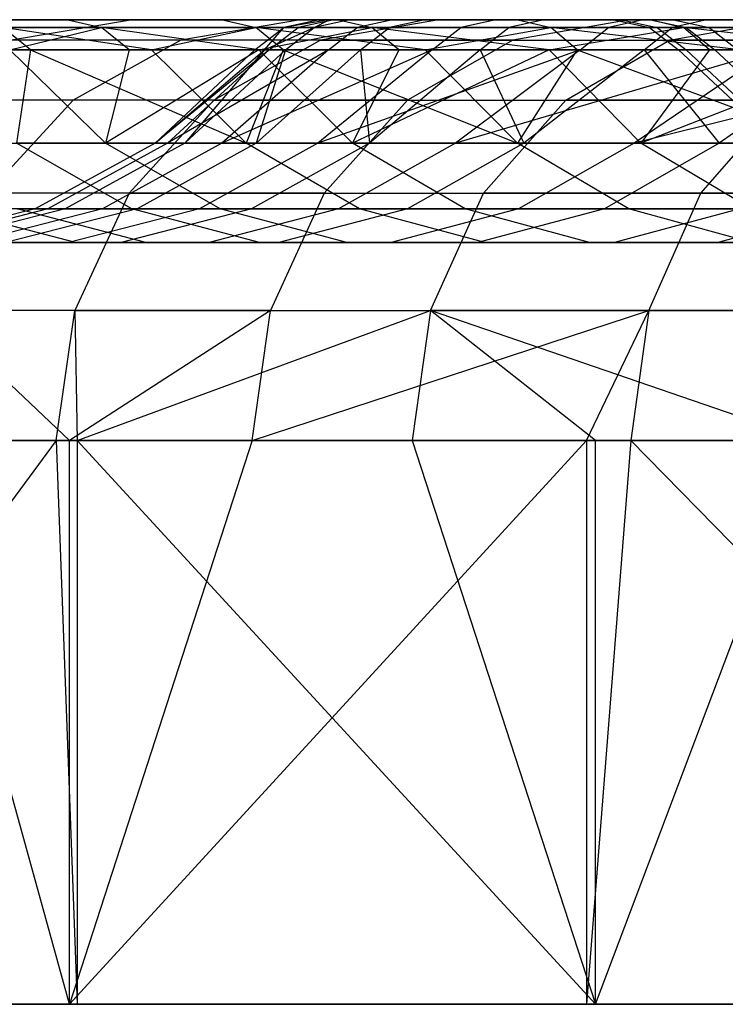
# Model space of a CAD drawing. Extents: x -172 to 172, y -29 to 28.
# Tile 76 of 256: x -157 to -149, y 8 to 19. Entities that reach past the tile are written whole.
import ezdxf

# ---------------------------------------------------------------- set-up
doc = ezdxf.new("R2010")
doc.units = 0
doc.header["$LTSCALE"] = 25.4
doc.layers.get('0').update_dxf_attribs({"linetype": 'CONTINUOUS'})

msp = doc.modelspace()

# ---------------------------------------------------------------- linework, layer by layer
at = {"color": 0}
for p, q in [((-159.436, 19.3, -1286.746), (-156.72, 19.3, -1295.697)), ((-159.436, 19.3, -1286.746), (-156.72, 19.3, -1295.697)), ((-155.95, 19.3, -1304.371), (-159.106, 19.3, -1295.61)), ((-155.95, 19.3, -1304.371), (-159.106, 19.3, -1295.61)), ((-156.318, 19.205, -1295.562), (-159.027, 19.205, -1286.634)), ((-156.318, 19.205, -1295.562), (-159.027, 19.205, -1286.634)), ((-154.882, 19.3, -1185.601), (-157.895, 19.3, -1194.455)), ((-154.882, 19.3, -1185.601), (-157.895, 19.3, -1194.455)), ((-155.724, 18.94, -1190.254), (-157.49, 19.205, -1194.581)), ((-157.49, 19.205, -1194.581), (-154.484, 19.205, -1185.749)), ((-157.161, 18.94, -1194.682), (-157.49, 19.205, -1194.581)), ((-155.724, 18.94, -1190.254), (-157.49, 19.205, -1194.581)), ((-157.49, 19.205, -1194.581), (-154.484, 19.205, -1185.749)), ((-157.161, 18.94, -1194.682), (-157.49, 19.205, -1194.581)), ((-157.406, 18.94, -1291.017), (-156.318, 19.205, -1295.562)), ((-157.406, 18.94, -1291.017), (-156.318, 19.205, -1295.562)), ((-155.95, 19.3, -1304.371), (-157.389, 19.055, -1304.935)), ((-155.95, 19.3, -1304.371), (-157.389, 19.055, -1304.935)), ((-157.384, 19.3, -1185.922), (-153.955, 19.3, -1177.265)), ((-157.384, 19.3, -1185.922), (-153.955, 19.3, -1177.265)), ((-156.72, 19.3, -1295.697), (-153.502, 19.3, -1304.479)), ((-156.72, 19.3, -1295.697), (-156.318, 19.205, -1295.562)), ((-156.72, 19.3, -1295.697), (-156.318, 19.205, -1295.562)), ((-156.72, 19.3, -1295.697), (-153.502, 19.3, -1304.479)), ((-155.991, 18.94, -1295.453), (-156.318, 19.205, -1295.562)), ((-154.452, 18.94, -1299.846), (-156.318, 19.205, -1295.562)), ((-154.452, 18.94, -1299.846), (-156.318, 19.205, -1295.562)), ((-153.108, 19.205, -1304.322), (-156.318, 19.205, -1295.562)), ((-155.991, 18.94, -1295.453), (-156.318, 19.205, -1295.562)), ((-153.108, 19.205, -1304.322), (-156.318, 19.205, -1295.562)), ((-152.312, 19.3, -1312.944), (-155.95, 19.3, -1304.371)), ((-152.312, 19.3, -1312.944), (-155.95, 19.3, -1304.371)), ((-155.724, 18.94, -1190.254), (-154.484, 19.205, -1185.749)), ((-155.724, 18.94, -1190.254), (-154.484, 19.205, -1185.749)), ((-153.955, 19.3, -1177.265), (-155.375, 19.055, -1176.656)), ((-153.955, 19.3, -1177.265), (-155.375, 19.055, -1176.656)), ((-151.372, 19.3, -1176.931), (-154.882, 19.3, -1185.601)), ((-154.882, 19.3, -1185.601), (-154.484, 19.205, -1185.749)), ((-151.372, 19.3, -1176.931), (-154.882, 19.3, -1185.601)), ((-154.882, 19.3, -1185.601), (-154.484, 19.205, -1185.749)), ((-154.497, 18.94, -1244.88), (-154.153, 19.205, -1244.876)), ((-154.497, 18.94, -1244.88), (-154.153, 19.205, -1244.876)), ((-154.162, 18.94, -1185.869), (-154.484, 19.205, -1185.749)), ((-152.476, 18.94, -1181.529), (-154.484, 19.205, -1185.749)), ((-154.162, 18.94, -1185.869), (-154.484, 19.205, -1185.749)), ((-152.476, 18.94, -1181.529), (-154.484, 19.205, -1185.749)), ((-154.484, 19.205, -1185.749), (-150.983, 19.205, -1177.101)), ((-154.484, 19.205, -1185.749), (-150.983, 19.205, -1177.101)), ((-154.452, 18.94, -1299.846), (-153.108, 19.205, -1304.322)), ((-154.452, 18.94, -1299.846), (-153.108, 19.205, -1304.322)), ((-154.383, 18.94, -1249.415), (-154.153, 19.205, -1244.876)), ((-154.383, 18.94, -1249.415), (-153.792, 19.205, -1253.92)), ((-154.383, 18.94, -1249.415), (-153.792, 19.205, -1253.92)), ((-154.383, 18.94, -1249.415), (-154.153, 19.205, -1244.876)), ((-154.326, 18.94, -1235.81), (-153.983, 19.205, -1235.827)), ((-154.326, 18.94, -1235.81), (-153.983, 19.205, -1235.827)), ((-153.615, 19.3, -1249.384), (-154.153, 19.205, -1244.876)), ((-153.729, 19.3, -1244.872), (-154.153, 19.205, -1244.876)), ((-153.615, 19.3, -1249.384), (-154.153, 19.205, -1244.876)), ((-153.729, 19.3, -1244.872), (-154.153, 19.205, -1244.876)), ((-154.153, 19.205, -1244.876), (-153.792, 19.205, -1253.92)), ((-153.983, 19.205, -1235.827), (-154.153, 19.205, -1244.876)), ((-154.153, 19.205, -1244.876), (-153.792, 19.205, -1253.92)), ((-153.983, 19.205, -1235.827), (-154.153, 19.205, -1244.876)), ((-154.135, 18.94, -1253.944), (-153.792, 19.205, -1253.92)), ((-154.135, 18.94, -1253.944), (-153.792, 19.205, -1253.92)), ((-153.559, 19.3, -1235.847), (-153.983, 19.205, -1235.827)), ((-153.559, 19.3, -1235.847), (-153.983, 19.205, -1235.827)), ((-153.282, 19.205, -1226.802), (-153.983, 19.205, -1235.827)), ((-153.282, 19.205, -1226.802), (-153.983, 19.205, -1235.827)), ((-153.955, 19.3, -1177.265), (-150.05, 19.3, -1168.81)), ((-153.955, 19.3, -1177.265), (-150.05, 19.3, -1168.81)), ((-153.368, 19.3, -1253.891), (-153.792, 19.205, -1253.92)), ((-153.792, 19.205, -1253.92), (-153.615, 19.3, -1249.384)), ((-153.368, 19.3, -1253.891), (-153.792, 19.205, -1253.92)), ((-153.792, 19.205, -1253.92), (-153.615, 19.3, -1249.384)), ((-153.792, 19.205, -1253.92), (-152.9, 19.205, -1262.927)), ((-153.792, 19.205, -1253.92), (-152.9, 19.205, -1262.927)), ((-153.615, 19.3, -1249.384), (-153.729, 19.3, -1244.872)), ((-153.729, 19.3, -1244.872), (-153.559, 19.3, -1235.847)), ((-153.615, 19.3, -1249.384), (-153.729, 19.3, -1244.872)), ((-153.729, 19.3, -1244.872), (-153.559, 19.3, -1235.847)), ((-152.312, 19.3, -1312.944), (-153.717, 19.055, -1313.587)), ((-152.312, 19.3, -1312.944), (-153.717, 19.055, -1313.587)), ((-153.624, 18.94, -1226.766), (-153.282, 19.205, -1226.802)), ((-153.624, 18.94, -1226.766), (-153.282, 19.205, -1226.802)), ((-153.368, 19.3, -1253.891), (-153.615, 19.3, -1249.384)), ((-153.368, 19.3, -1253.891), (-153.615, 19.3, -1249.384)), ((-153.559, 19.3, -1235.847), (-152.86, 19.3, -1226.848)), ((-153.559, 19.3, -1235.847), (-152.86, 19.3, -1226.848)), ((-153.502, 19.3, -1304.479), (-149.792, 19.3, -1313.065)), ((-153.502, 19.3, -1304.479), (-153.108, 19.205, -1304.322)), ((-153.502, 19.3, -1304.479), (-153.108, 19.205, -1304.322)), ((-153.502, 19.3, -1304.479), (-149.792, 19.3, -1313.065)), ((-152.48, 19.3, -1262.873), (-153.368, 19.3, -1253.891)), ((-152.48, 19.3, -1262.873), (-153.368, 19.3, -1253.891)), ((-152.86, 19.3, -1226.848), (-153.282, 19.205, -1226.802)), ((-152.86, 19.3, -1226.848), (-153.282, 19.205, -1226.802)), ((-152.052, 19.205, -1217.835), (-153.282, 19.205, -1226.802)), ((-152.052, 19.205, -1217.835), (-153.282, 19.205, -1226.802)), ((-153.242, 18.94, -1262.971), (-152.9, 19.205, -1262.927)), ((-153.242, 18.94, -1262.971), (-152.9, 19.205, -1262.927)), ((-149.407, 19.205, -1312.886), (-153.108, 19.205, -1304.322)), ((-152.788, 18.94, -1304.194), (-153.108, 19.205, -1304.322)), ((-151.002, 18.94, -1308.494), (-153.108, 19.205, -1304.322)), ((-151.002, 18.94, -1308.494), (-153.108, 19.205, -1304.322)), ((-149.407, 19.205, -1312.886), (-153.108, 19.205, -1304.322)), ((-152.788, 18.94, -1304.194), (-153.108, 19.205, -1304.322)), ((-152.48, 19.3, -1262.873), (-152.9, 19.205, -1262.927)), ((-152.48, 19.3, -1262.873), (-152.9, 19.205, -1262.927)), ((-152.9, 19.205, -1262.927), (-151.482, 19.205, -1271.867)), ((-152.9, 19.205, -1262.927), (-151.482, 19.205, -1271.867)), ((-152.86, 19.3, -1226.848), (-151.634, 19.3, -1217.905)), ((-152.86, 19.3, -1226.848), (-151.634, 19.3, -1217.905)), ((-151.065, 19.3, -1271.788), (-152.48, 19.3, -1262.873)), ((-151.065, 19.3, -1271.788), (-152.48, 19.3, -1262.873)), ((-152.476, 18.94, -1181.529), (-150.983, 19.205, -1177.101)), ((-152.476, 18.94, -1181.529), (-150.983, 19.205, -1177.101)), ((-152.391, 18.94, -1217.778), (-152.052, 19.205, -1217.835)), ((-152.391, 18.94, -1217.778), (-152.052, 19.205, -1217.835)), ((-148.204, 19.3, -1321.301), (-152.312, 19.3, -1312.944)), ((-148.204, 19.3, -1321.301), (-152.312, 19.3, -1312.944)), ((-151.634, 19.3, -1217.905), (-152.052, 19.205, -1217.835)), ((-151.634, 19.3, -1217.905), (-152.052, 19.205, -1217.835)), ((-150.298, 19.205, -1208.955), (-152.052, 19.205, -1217.835)), ((-150.298, 19.205, -1208.955), (-152.052, 19.205, -1217.835)), ((-151.82, 18.94, -1271.931), (-151.482, 19.205, -1271.867)), ((-151.82, 18.94, -1271.931), (-151.482, 19.205, -1271.867)), ((-151.634, 19.3, -1217.905), (-149.885, 19.3, -1209.05)), ((-151.634, 19.3, -1217.905), (-149.885, 19.3, -1209.05)), ((-151.065, 19.3, -1271.788), (-151.482, 19.205, -1271.867)), ((-151.065, 19.3, -1271.788), (-151.482, 19.205, -1271.867)), ((-151.482, 19.205, -1271.867), (-149.542, 19.205, -1280.708)), ((-151.482, 19.205, -1271.867), (-149.542, 19.205, -1280.708)), ((-150.05, 19.3, -1168.81), (-151.434, 19.055, -1168.124)), ((-150.05, 19.3, -1168.81), (-151.434, 19.055, -1168.124)), ((-147.378, 19.3, -1168.473), (-151.372, 19.3, -1176.931)), ((-147.378, 19.3, -1168.473), (-151.372, 19.3, -1176.931)), ((-151.372, 19.3, -1176.931), (-150.983, 19.205, -1177.101)), ((-151.372, 19.3, -1176.931), (-150.983, 19.205, -1177.101)), ((-149.13, 19.3, -1280.605), (-151.065, 19.3, -1271.788)), ((-149.13, 19.3, -1280.605), (-151.065, 19.3, -1271.788)), ((-151.002, 18.94, -1308.494), (-149.407, 19.205, -1312.886)), ((-151.002, 18.94, -1308.494), (-149.407, 19.205, -1312.886)), ((-148.74, 18.94, -1173.002), (-150.983, 19.205, -1177.101)), ((-150.983, 19.205, -1177.101), (-146.999, 19.205, -1168.665)), ((-150.668, 18.94, -1177.239), (-150.983, 19.205, -1177.101)), ((-150.983, 19.205, -1177.101), (-146.999, 19.205, -1168.665)), ((-150.668, 18.94, -1177.239), (-150.983, 19.205, -1177.101)), ((-148.74, 18.94, -1173.002), (-150.983, 19.205, -1177.101)), ((-150.634, 18.94, -1208.879), (-150.298, 19.205, -1208.955)), ((-150.634, 18.94, -1208.879), (-150.298, 19.205, -1208.955)), ((-149.885, 19.3, -1209.05), (-150.298, 19.205, -1208.955)), ((-149.885, 19.3, -1209.05), (-150.298, 19.205, -1208.955)), ((-148.027, 19.205, -1200.194), (-150.298, 19.205, -1208.955)), ((-148.027, 19.205, -1200.194), (-150.298, 19.205, -1208.955)), ((-150.235, 19.3, -1240.34), (-150.143, 19.3, -1249.245)), ((-149.798, 19.3, -1231.445), (-150.235, 19.3, -1240.34)), ((-149.798, 19.3, -1231.445), (-150.235, 19.3, -1240.34)), ((-150.235, 19.3, -1240.34), (-149.81, 19.205, -1240.348)), ((-150.235, 19.3, -1240.34), (-150.143, 19.3, -1249.245)), ((-150.235, 19.3, -1240.34), (-149.81, 19.205, -1240.348)), ((-150.143, 19.3, -1249.245), (-149.524, 19.3, -1258.129)), ((-150.143, 19.3, -1249.245), (-149.524, 19.3, -1258.129)), ((-150.143, 19.3, -1249.245), (-149.719, 19.205, -1249.228)), ((-150.143, 19.3, -1249.245), (-149.719, 19.205, -1249.228)), ((-150.05, 19.3, -1168.81), (-145.681, 19.3, -1160.587)), ((-150.05, 19.3, -1168.81), (-145.681, 19.3, -1160.587)), ((-149.885, 19.3, -1209.05), (-147.619, 19.3, -1200.312)), ((-149.885, 19.3, -1209.05), (-147.619, 19.3, -1200.312)), ((-149.875, 18.94, -1280.791), (-149.542, 19.205, -1280.708)), ((-149.875, 18.94, -1280.791), (-149.542, 19.205, -1280.708)), ((-149.81, 19.205, -1240.348), (-149.375, 19.205, -1231.479)), ((-149.719, 19.205, -1249.228), (-149.81, 19.205, -1240.348)), ((-149.81, 19.205, -1240.348), (-149.375, 19.205, -1231.479)), ((-149.81, 19.205, -1240.348), (-149.466, 18.94, -1240.355)), ((-149.719, 19.205, -1249.228), (-149.81, 19.205, -1240.348)), ((-149.81, 19.205, -1240.348), (-149.466, 18.94, -1240.355)), ((-148.836, 19.3, -1222.592), (-149.798, 19.3, -1231.445)), ((-149.798, 19.3, -1231.445), (-149.375, 19.205, -1231.479)), ((-148.836, 19.3, -1222.592), (-149.798, 19.3, -1231.445)), ((-149.798, 19.3, -1231.445), (-149.375, 19.205, -1231.479)), ((-149.792, 19.3, -1313.065), (-149.407, 19.205, -1312.886)), ((-149.792, 19.3, -1313.065), (-145.602, 19.3, -1321.428)), ((-149.792, 19.3, -1313.065), (-149.407, 19.205, -1312.886)), ((-149.792, 19.3, -1313.065), (-145.602, 19.3, -1321.428)), ((-149.102, 19.205, -1258.087), (-149.719, 19.205, -1249.228)), ((-149.102, 19.205, -1258.087), (-149.719, 19.205, -1249.228)), ((-149.719, 19.205, -1249.228), (-149.375, 18.94, -1249.215)), ((-149.719, 19.205, -1249.228), (-149.375, 18.94, -1249.215)), ((-149.571, 19.055, -1322.021), (-148.204, 19.3, -1321.301)), ((-149.571, 19.055, -1322.021), (-148.204, 19.3, -1321.301)), ((-149.13, 19.3, -1280.605), (-149.542, 19.205, -1280.708)), ((-149.13, 19.3, -1280.605), (-149.542, 19.205, -1280.708)), ((-149.542, 19.205, -1280.708), (-147.086, 19.205, -1289.419)), ((-149.542, 19.205, -1280.708), (-147.086, 19.205, -1289.419)), ((-149.524, 19.3, -1258.129), (-148.38, 19.3, -1266.961)), ((-149.524, 19.3, -1258.129), (-148.38, 19.3, -1266.961)), ((-149.524, 19.3, -1258.129), (-149.102, 19.205, -1258.087)), ((-149.524, 19.3, -1258.129), (-149.102, 19.205, -1258.087)), ((-145.229, 19.205, -1321.227), (-149.407, 19.205, -1312.886)), ((-149.096, 18.94, -1312.741), (-149.407, 19.205, -1312.886)), ((-147.069, 18.94, -1316.932), (-149.407, 19.205, -1312.886)), ((-147.069, 18.94, -1316.932), (-149.407, 19.205, -1312.886)), ((-145.229, 19.205, -1321.227), (-149.407, 19.205, -1312.886)), ((-149.096, 18.94, -1312.741), (-149.407, 19.205, -1312.886)), ((-149.375, 19.205, -1231.479), (-148.416, 19.205, -1222.65)), ((-149.375, 19.205, -1231.479), (-149.032, 18.94, -1231.506)), ((-149.375, 19.205, -1231.479), (-148.416, 19.205, -1222.65)), ((-149.375, 19.205, -1231.479), (-149.032, 18.94, -1231.506)), ((-146.681, 19.3, -1289.292), (-149.13, 19.3, -1280.605)), ((-146.681, 19.3, -1289.292), (-149.13, 19.3, -1280.605)), ((-147.961, 19.205, -1266.894), (-149.102, 19.205, -1258.087)), ((-147.961, 19.205, -1266.894), (-149.102, 19.205, -1258.087)), ((-149.102, 19.205, -1258.087), (-148.76, 18.94, -1258.053)), ((-149.102, 19.205, -1258.087), (-148.76, 18.94, -1258.053)), ((-155.375, 19.055, -1176.656), (-158.836, 19.055, -1185.394)), ((-155.375, 19.055, -1176.656), (-158.836, 19.055, -1185.394)), ((-153.717, 19.055, -1313.587), (-157.389, 19.055, -1304.935)), ((-153.717, 19.055, -1313.587), (-157.389, 19.055, -1304.935)), ((-155.375, 19.055, -1176.656), (-156.656, 18.345, -1176.107)), ((-155.375, 19.055, -1176.656), (-156.656, 18.345, -1176.107)), ((-151.434, 19.055, -1168.124), (-155.375, 19.055, -1176.656)), ((-151.434, 19.055, -1168.124), (-155.375, 19.055, -1176.656)), ((-153.717, 19.055, -1313.587), (-154.985, 18.345, -1314.167)), ((-153.717, 19.055, -1313.587), (-154.985, 18.345, -1314.167)), ((-153.717, 19.055, -1313.587), (-149.571, 19.055, -1322.021)), ((-153.717, 19.055, -1313.587), (-149.571, 19.055, -1322.021)), ((-151.434, 19.055, -1168.124), (-152.683, 18.345, -1167.504)), ((-151.434, 19.055, -1168.124), (-152.683, 18.345, -1167.504)), ((-151.434, 19.055, -1168.124), (-147.025, 19.055, -1159.824)), ((-151.434, 19.055, -1168.124), (-147.025, 19.055, -1159.824)), ((-150.804, 18.345, -1322.67), (-149.571, 19.055, -1322.021)), ((-150.804, 18.345, -1322.67), (-149.571, 19.055, -1322.021)), ((-144.962, 19.055, -1330.211), (-149.571, 19.055, -1322.021)), ((-144.962, 19.055, -1330.211), (-149.571, 19.055, -1322.021)), ((-158.472, 18.94, -1199.149), (-157.161, 18.94, -1194.682)), ((-158.472, 18.94, -1199.149), (-157.161, 18.94, -1194.682)), ((-155.991, 18.94, -1295.453), (-157.406, 18.94, -1291.017)), ((-155.991, 18.94, -1295.453), (-157.406, 18.94, -1291.017)), ((-157.406, 18.94, -1291.017), (-156.271, 17.832, -1290.673)), ((-157.406, 18.94, -1291.017), (-156.271, 17.832, -1290.673)), ((-157.161, 18.94, -1194.682), (-157.329, 17.832, -1199.467)), ((-157.161, 18.94, -1194.682), (-157.329, 17.832, -1199.467)), ((-157.161, 18.94, -1194.682), (-154.6, 17.832, -1190.636)), ((-157.161, 18.94, -1194.682), (-155.724, 18.94, -1190.254)), ((-157.161, 18.94, -1194.682), (-154.6, 17.832, -1190.636)), ((-157.161, 18.94, -1194.682), (-155.724, 18.94, -1190.254)), ((-155.991, 18.94, -1295.453), (-156.271, 17.832, -1290.673)), ((-154.452, 18.94, -1299.846), (-156.271, 17.832, -1290.673)), ((-155.991, 18.94, -1295.453), (-156.271, 17.832, -1290.673)), ((-154.452, 18.94, -1299.846), (-156.271, 17.832, -1290.673)), ((-154.452, 18.94, -1299.846), (-155.991, 18.94, -1295.453)), ((-154.452, 18.94, -1299.846), (-155.991, 18.94, -1295.453)), ((-155.724, 18.94, -1190.254), (-154.6, 17.832, -1190.636)), ((-155.724, 18.94, -1190.254), (-154.162, 18.94, -1185.869)), ((-155.724, 18.94, -1190.254), (-154.6, 17.832, -1190.636)), ((-155.724, 18.94, -1190.254), (-154.162, 18.94, -1185.869)), ((-155.682, 17.832, -1245.057), (-154.383, 18.94, -1249.415)), ((-154.326, 18.94, -1235.81), (-155.682, 17.832, -1245.057)), ((-154.497, 18.94, -1244.88), (-155.682, 17.832, -1245.057)), ((-154.326, 18.94, -1235.81), (-155.682, 17.832, -1245.057)), ((-154.497, 18.94, -1244.88), (-155.682, 17.832, -1245.057)), ((-155.682, 17.832, -1245.057), (-154.383, 18.94, -1249.415)), ((-153.624, 18.94, -1226.766), (-155.534, 17.832, -1236.246)), ((-154.326, 18.94, -1235.81), (-155.534, 17.832, -1236.246)), ((-154.326, 18.94, -1235.81), (-155.534, 17.832, -1236.246)), ((-153.624, 18.94, -1226.766), (-155.534, 17.832, -1236.246)), ((-154.383, 18.94, -1249.415), (-155.33, 17.832, -1253.862)), ((-154.135, 18.94, -1253.944), (-155.33, 17.832, -1253.862)), ((-154.135, 18.94, -1253.944), (-155.33, 17.832, -1253.862)), ((-154.383, 18.94, -1249.415), (-155.33, 17.832, -1253.862)), ((-152.391, 18.94, -1217.778), (-154.889, 17.832, -1227.458)), ((-153.624, 18.94, -1226.766), (-154.889, 17.832, -1227.458)), ((-152.391, 18.94, -1217.778), (-154.889, 17.832, -1227.458)), ((-153.624, 18.94, -1226.766), (-154.889, 17.832, -1227.458)), ((-154.162, 18.94, -1185.869), (-154.6, 17.832, -1190.636)), ((-154.162, 18.94, -1185.869), (-154.6, 17.832, -1190.636)), ((-154.497, 18.94, -1244.88), (-154.383, 18.94, -1249.415)), ((-154.326, 18.94, -1235.81), (-154.497, 18.94, -1244.88)), ((-154.326, 18.94, -1235.81), (-154.497, 18.94, -1244.88)), ((-154.497, 18.94, -1244.88), (-154.383, 18.94, -1249.415)), ((-154.135, 18.94, -1253.944), (-154.481, 17.832, -1262.633)), ((-154.135, 18.94, -1253.944), (-154.481, 17.832, -1262.633)), ((-153.242, 18.94, -1262.971), (-154.481, 17.832, -1262.633)), ((-153.242, 18.94, -1262.971), (-154.481, 17.832, -1262.633)), ((-152.788, 18.94, -1304.194), (-154.452, 18.94, -1299.846)), ((-152.788, 18.94, -1304.194), (-154.452, 18.94, -1299.846)), ((-154.452, 18.94, -1299.846), (-153.338, 17.832, -1299.438)), ((-154.452, 18.94, -1299.846), (-153.338, 17.832, -1299.438)), ((-154.383, 18.94, -1249.415), (-154.135, 18.94, -1253.944)), ((-154.383, 18.94, -1249.415), (-154.135, 18.94, -1253.944)), ((-153.624, 18.94, -1226.766), (-154.326, 18.94, -1235.81)), ((-153.624, 18.94, -1226.766), (-154.326, 18.94, -1235.81)), ((-154.162, 18.94, -1185.869), (-151.376, 17.832, -1181.974)), ((-154.162, 18.94, -1185.869), (-152.476, 18.94, -1181.529)), ((-154.162, 18.94, -1185.869), (-151.376, 17.832, -1181.974)), ((-154.162, 18.94, -1185.869), (-152.476, 18.94, -1181.529)), ((-154.135, 18.94, -1253.944), (-153.242, 18.94, -1262.971)), ((-154.135, 18.94, -1253.944), (-153.242, 18.94, -1262.971)), ((-150.634, 18.94, -1208.879), (-153.748, 17.832, -1218.721)), ((-150.634, 18.94, -1208.879), (-153.748, 17.832, -1218.721)), ((-152.391, 18.94, -1217.778), (-153.748, 17.832, -1218.721)), ((-152.391, 18.94, -1217.778), (-153.748, 17.832, -1218.721)), ((-152.391, 18.94, -1217.778), (-153.624, 18.94, -1226.766)), ((-152.391, 18.94, -1217.778), (-153.624, 18.94, -1226.766)), ((-152.788, 18.94, -1304.194), (-153.338, 17.832, -1299.438)), ((-151.002, 18.94, -1308.494), (-153.338, 17.832, -1299.438)), ((-151.002, 18.94, -1308.494), (-153.338, 17.832, -1299.438)), ((-152.788, 18.94, -1304.194), (-153.338, 17.832, -1299.438)), ((-153.242, 18.94, -1262.971), (-151.82, 18.94, -1271.931)), ((-153.242, 18.94, -1262.971), (-153.137, 17.832, -1271.341)), ((-153.242, 18.94, -1262.971), (-151.82, 18.94, -1271.931)), ((-153.242, 18.94, -1262.971), (-153.137, 17.832, -1271.341)), ((-151.82, 18.94, -1271.931), (-153.137, 17.832, -1271.341)), ((-151.82, 18.94, -1271.931), (-153.137, 17.832, -1271.341)), ((-151.002, 18.94, -1308.494), (-152.788, 18.94, -1304.194)), ((-151.002, 18.94, -1308.494), (-152.788, 18.94, -1304.194)), ((-152.476, 18.94, -1181.529), (-151.376, 17.832, -1181.974)), ((-152.476, 18.94, -1181.529), (-150.668, 18.94, -1177.239)), ((-152.476, 18.94, -1181.529), (-151.376, 17.832, -1181.974)), ((-152.476, 18.94, -1181.529), (-150.668, 18.94, -1177.239)), ((-150.634, 18.94, -1208.879), (-152.391, 18.94, -1217.778)), ((-150.634, 18.94, -1208.879), (-152.391, 18.94, -1217.778)), ((-150.634, 18.94, -1208.879), (-152.114, 17.832, -1210.062)), ((-148.357, 18.94, -1200.098), (-152.114, 17.832, -1210.062)), ((-148.357, 18.94, -1200.098), (-152.114, 17.832, -1210.062)), ((-150.634, 18.94, -1208.879), (-152.114, 17.832, -1210.062)), ((-151.82, 18.94, -1271.931), (-149.875, 18.94, -1280.791)), ((-151.82, 18.94, -1271.931), (-151.302, 17.832, -1279.96)), ((-151.82, 18.94, -1271.931), (-151.302, 17.832, -1279.96)), ((-151.82, 18.94, -1271.931), (-149.875, 18.94, -1280.791)), ((-150.668, 18.94, -1177.239), (-151.376, 17.832, -1181.974)), ((-150.668, 18.94, -1177.239), (-151.376, 17.832, -1181.974)), ((-149.875, 18.94, -1280.791), (-151.302, 17.832, -1279.96)), ((-149.875, 18.94, -1280.791), (-151.302, 17.832, -1279.96)), ((-149.096, 18.94, -1312.741), (-151.002, 18.94, -1308.494)), ((-151.002, 18.94, -1308.494), (-149.913, 17.832, -1308.023)), ((-149.096, 18.94, -1312.741), (-151.002, 18.94, -1308.494)), ((-151.002, 18.94, -1308.494), (-149.913, 17.832, -1308.023)), ((-150.668, 18.94, -1177.239), (-147.667, 17.832, -1173.508)), ((-150.668, 18.94, -1177.239), (-148.74, 18.94, -1173.002)), ((-150.668, 18.94, -1177.239), (-147.667, 17.832, -1173.508)), ((-150.668, 18.94, -1177.239), (-148.74, 18.94, -1173.002)), ((-148.357, 18.94, -1200.098), (-150.634, 18.94, -1208.879)), ((-148.357, 18.94, -1200.098), (-150.634, 18.94, -1208.879)), ((-148.357, 18.94, -1200.098), (-149.992, 17.832, -1201.509)), ((-145.569, 18.94, -1191.465), (-149.992, 17.832, -1201.509)), ((-145.569, 18.94, -1191.465), (-149.992, 17.832, -1201.509)), ((-148.357, 18.94, -1200.098), (-149.992, 17.832, -1201.509)), ((-147.069, 18.94, -1316.932), (-149.913, 17.832, -1308.023)), ((-149.096, 18.94, -1312.741), (-149.913, 17.832, -1308.023)), ((-147.069, 18.94, -1316.932), (-149.913, 17.832, -1308.023)), ((-149.096, 18.94, -1312.741), (-149.913, 17.832, -1308.023)), ((-149.875, 18.94, -1280.791), (-147.414, 18.94, -1289.522)), ((-149.875, 18.94, -1280.791), (-148.983, 17.832, -1288.461)), ((-149.875, 18.94, -1280.791), (-147.414, 18.94, -1289.522)), ((-149.875, 18.94, -1280.791), (-148.983, 17.832, -1288.461)), ((-148.28, 17.832, -1240.378), (-149.466, 18.94, -1240.355)), ((-149.375, 18.94, -1249.215), (-149.466, 18.94, -1240.355)), ((-149.466, 18.94, -1240.355), (-149.032, 18.94, -1231.506)), ((-149.375, 18.94, -1249.215), (-149.466, 18.94, -1240.355)), ((-148.28, 17.832, -1240.378), (-149.466, 18.94, -1240.355)), ((-149.466, 18.94, -1240.355), (-149.032, 18.94, -1231.506)), ((-148.19, 17.832, -1249.167), (-149.375, 18.94, -1249.215)), ((-148.76, 18.94, -1258.053), (-149.375, 18.94, -1249.215)), ((-148.19, 17.832, -1249.167), (-149.375, 18.94, -1249.215)), ((-148.76, 18.94, -1258.053), (-149.375, 18.94, -1249.215)), ((-147.069, 18.94, -1316.932), (-149.096, 18.94, -1312.741)), ((-147.069, 18.94, -1316.932), (-149.096, 18.94, -1312.741)), ((-149.032, 18.94, -1231.506), (-148.075, 18.94, -1222.698)), ((-147.85, 17.832, -1231.599), (-149.032, 18.94, -1231.506)), ((-149.032, 18.94, -1231.506), (-148.075, 18.94, -1222.698)), ((-147.85, 17.832, -1231.599), (-149.032, 18.94, -1231.506)), ((-147.414, 18.94, -1289.522), (-148.983, 17.832, -1288.461)), ((-147.414, 18.94, -1289.522), (-148.983, 17.832, -1288.461)), ((-156.656, 18.345, -1176.107), (-160.146, 18.345, -1184.917)), ((-156.656, 18.345, -1176.107), (-160.146, 18.345, -1184.917)), ((-154.985, 18.345, -1314.167), (-158.686, 18.345, -1305.444)), ((-154.985, 18.345, -1314.167), (-158.686, 18.345, -1305.444)), ((-156.656, 18.345, -1176.107), (-157.673, 17.239, -1175.671)), ((-156.656, 18.345, -1176.107), (-157.673, 17.239, -1175.671)), ((-152.683, 18.345, -1167.504), (-156.656, 18.345, -1176.107)), ((-152.683, 18.345, -1167.504), (-156.656, 18.345, -1176.107)), ((-154.985, 18.345, -1314.167), (-155.991, 17.239, -1314.627)), ((-154.985, 18.345, -1314.167), (-155.991, 17.239, -1314.627)), ((-154.985, 18.345, -1314.167), (-150.804, 18.345, -1322.67)), ((-154.985, 18.345, -1314.167), (-150.804, 18.345, -1322.67)), ((-152.683, 18.345, -1167.504), (-153.674, 17.239, -1167.013)), ((-152.683, 18.345, -1167.504), (-153.674, 17.239, -1167.013)), ((-152.683, 18.345, -1167.504), (-148.237, 18.345, -1159.136)), ((-152.683, 18.345, -1167.504), (-148.237, 18.345, -1159.136)), ((-151.783, 17.239, -1323.186), (-150.804, 18.345, -1322.67)), ((-151.783, 17.239, -1323.186), (-150.804, 18.345, -1322.67)), ((-146.157, 18.345, -1330.928), (-150.804, 18.345, -1322.67)), ((-146.157, 18.345, -1330.928), (-150.804, 18.345, -1322.67)), ((-149.199, 17.239, -1158.59), (-148.237, 18.345, -1159.136)), ((-149.199, 17.239, -1158.59), (-148.237, 18.345, -1159.136)), ((-158.704, 17.832, -1281.756), (-156.271, 17.832, -1290.673)), ((-158.704, 17.832, -1281.756), (-156.271, 17.832, -1290.673)), ((-154.6, 17.832, -1190.636), (-157.329, 17.832, -1199.467)), ((-155.958, 17.053, -1199.849), (-157.329, 17.832, -1199.467)), ((-155.958, 17.053, -1199.849), (-157.329, 17.832, -1199.467)), ((-154.6, 17.832, -1190.636), (-157.329, 17.832, -1199.467)), ((-155.682, 17.832, -1245.057), (-157.105, 17.053, -1245.074)), ((-155.682, 17.832, -1245.057), (-157.105, 17.053, -1245.074)), ((-155.534, 17.832, -1236.246), (-156.957, 17.053, -1236.182)), ((-155.534, 17.832, -1236.246), (-156.957, 17.053, -1236.182)), ((-155.33, 17.832, -1253.862), (-156.75, 17.053, -1253.959)), ((-155.33, 17.832, -1253.862), (-156.75, 17.053, -1253.959)), ((-154.889, 17.832, -1227.458), (-156.306, 17.053, -1227.314)), ((-154.889, 17.832, -1227.458), (-156.306, 17.053, -1227.314)), ((-154.908, 17.053, -1290.259), (-156.271, 17.832, -1290.673)), ((-154.908, 17.053, -1290.259), (-156.271, 17.832, -1290.673)), ((-156.271, 17.832, -1290.673), (-153.338, 17.832, -1299.438)), ((-156.271, 17.832, -1290.673), (-153.338, 17.832, -1299.438)), ((-154.481, 17.832, -1262.633), (-155.894, 17.053, -1262.81)), ((-154.481, 17.832, -1262.633), (-155.894, 17.053, -1262.81)), ((-155.682, 17.832, -1245.057), (-155.33, 17.832, -1253.862)), ((-155.534, 17.832, -1236.246), (-155.682, 17.832, -1245.057)), ((-155.682, 17.832, -1245.057), (-155.33, 17.832, -1253.862)), ((-155.534, 17.832, -1236.246), (-155.682, 17.832, -1245.057)), ((-154.889, 17.832, -1227.458), (-155.534, 17.832, -1236.246)), ((-154.889, 17.832, -1227.458), (-155.534, 17.832, -1236.246)), ((-155.33, 17.832, -1253.862), (-154.481, 17.832, -1262.633)), ((-155.33, 17.832, -1253.862), (-154.481, 17.832, -1262.633)), ((-153.748, 17.832, -1218.721), (-155.154, 17.053, -1218.496)), ((-153.748, 17.832, -1218.721), (-155.154, 17.053, -1218.496)), ((-153.748, 17.832, -1218.721), (-154.889, 17.832, -1227.458)), ((-153.748, 17.832, -1218.721), (-154.889, 17.832, -1227.458)), ((-151.376, 17.832, -1181.974), (-154.6, 17.832, -1190.636)), ((-153.253, 17.053, -1191.095), (-154.6, 17.832, -1190.636)), ((-153.253, 17.053, -1191.095), (-154.6, 17.832, -1190.636)), ((-151.376, 17.832, -1181.974), (-154.6, 17.832, -1190.636)), ((-153.137, 17.832, -1271.341), (-154.537, 17.053, -1271.598)), ((-153.137, 17.832, -1271.341), (-154.537, 17.053, -1271.598)), ((-154.481, 17.832, -1262.633), (-153.137, 17.832, -1271.341)), ((-154.481, 17.832, -1262.633), (-153.137, 17.832, -1271.341)), ((-152.114, 17.832, -1210.062), (-153.748, 17.832, -1218.721)), ((-152.114, 17.832, -1210.062), (-153.748, 17.832, -1218.721)), ((-152.114, 17.832, -1210.062), (-153.505, 17.053, -1209.758)), ((-152.114, 17.832, -1210.062), (-153.505, 17.053, -1209.758)), ((-153.338, 17.832, -1299.438), (-149.913, 17.832, -1308.023)), ((-152.001, 17.053, -1298.948), (-153.338, 17.832, -1299.438)), ((-152.001, 17.053, -1298.948), (-153.338, 17.832, -1299.438)), ((-153.338, 17.832, -1299.438), (-149.913, 17.832, -1308.023)), ((-153.137, 17.832, -1271.341), (-151.302, 17.832, -1279.96)), ((-153.137, 17.832, -1271.341), (-151.302, 17.832, -1279.96)), ((-151.302, 17.832, -1279.96), (-152.686, 17.053, -1280.296)), ((-151.302, 17.832, -1279.96), (-152.686, 17.053, -1280.296)), ((-149.992, 17.832, -1201.509), (-152.114, 17.832, -1210.062)), ((-149.992, 17.832, -1201.509), (-152.114, 17.832, -1210.062)), ((-147.667, 17.832, -1173.508), (-151.376, 17.832, -1181.974)), ((-150.056, 17.053, -1182.508), (-151.376, 17.832, -1181.974)), ((-147.667, 17.832, -1173.508), (-151.376, 17.832, -1181.974)), ((-150.056, 17.053, -1182.508), (-151.376, 17.832, -1181.974)), ((-149.992, 17.832, -1201.509), (-151.364, 17.053, -1201.127)), ((-149.992, 17.832, -1201.509), (-151.364, 17.053, -1201.127)), ((-151.302, 17.832, -1279.96), (-148.983, 17.832, -1288.461)), ((-151.302, 17.832, -1279.96), (-148.983, 17.832, -1288.461)), ((-148.983, 17.832, -1288.461), (-150.346, 17.053, -1288.875)), ((-148.983, 17.832, -1288.461), (-150.346, 17.053, -1288.875)), ((-147.391, 17.832, -1193.09), (-149.992, 17.832, -1201.509)), ((-147.391, 17.832, -1193.09), (-149.992, 17.832, -1201.509)), ((-148.606, 17.053, -1307.458), (-149.913, 17.832, -1308.023)), ((-149.913, 17.832, -1308.023), (-146.009, 17.832, -1316.401)), ((-148.606, 17.053, -1307.458), (-149.913, 17.832, -1308.023)), ((-149.913, 17.832, -1308.023), (-146.009, 17.832, -1316.401)), ((-148.983, 17.832, -1288.461), (-146.187, 17.832, -1296.818)), ((-148.983, 17.832, -1288.461), (-146.187, 17.832, -1296.818)), ((-155.991, 17.239, -1314.627), (-159.716, 17.239, -1305.848)), ((-155.991, 17.239, -1314.627), (-159.716, 17.239, -1305.848)), ((-153.674, 17.239, -1167.013), (-157.673, 17.239, -1175.671)), ((-153.674, 17.239, -1167.013), (-157.673, 17.239, -1175.671)), ((-155.991, 17.239, -1314.627), (-156.636, 15.845, -1314.922)), ((-155.991, 17.239, -1314.627), (-156.636, 15.845, -1314.922)), ((-155.991, 17.239, -1314.627), (-151.783, 17.239, -1323.186)), ((-155.991, 17.239, -1314.627), (-151.783, 17.239, -1323.186)), ((-153.674, 17.239, -1167.013), (-154.31, 15.845, -1166.697)), ((-153.674, 17.239, -1167.013), (-154.31, 15.845, -1166.697)), ((-153.674, 17.239, -1167.013), (-149.199, 17.239, -1158.59)), ((-153.674, 17.239, -1167.013), (-149.199, 17.239, -1158.59)), ((-152.411, 15.845, -1323.517), (-151.783, 17.239, -1323.186)), ((-152.411, 15.845, -1323.517), (-151.783, 17.239, -1323.186)), ((-147.106, 17.239, -1331.498), (-151.783, 17.239, -1323.186)), ((-147.106, 17.239, -1331.498), (-151.783, 17.239, -1323.186)), ((-149.817, 15.845, -1158.24), (-149.199, 17.239, -1158.59)), ((-149.817, 15.845, -1158.24), (-149.199, 17.239, -1158.59)), ((-149.199, 17.239, -1158.59), (-144.264, 17.239, -1150.429)), ((-149.199, 17.239, -1158.59), (-144.264, 17.239, -1150.429)), ((-157.105, 17.053, -1245.074), (-158.678, 16.651, -1245.092)), ((-157.105, 17.053, -1245.074), (-158.678, 16.651, -1245.092)), ((-156.957, 17.053, -1236.182), (-158.528, 16.651, -1236.112)), ((-156.957, 17.053, -1236.182), (-158.528, 16.651, -1236.112)), ((-156.75, 17.053, -1253.959), (-158.319, 16.651, -1254.066)), ((-156.75, 17.053, -1253.959), (-158.319, 16.651, -1254.066)), ((-155.958, 17.053, -1199.849), (-158.163, 17.053, -1208.742)), ((-156.627, 16.651, -1209.077), (-158.163, 17.053, -1208.742)), ((-156.627, 16.651, -1209.077), (-158.163, 17.053, -1208.742)), ((-155.958, 17.053, -1199.849), (-158.163, 17.053, -1208.742)), ((-156.306, 17.053, -1227.314), (-157.87, 16.651, -1227.154)), ((-156.306, 17.053, -1227.314), (-157.87, 16.651, -1227.154)), ((-155.894, 17.053, -1262.81), (-157.454, 16.651, -1263.006)), ((-155.894, 17.053, -1262.81), (-157.454, 16.651, -1263.006)), ((-157.32, 17.053, -1281.42), (-154.908, 17.053, -1290.259)), ((-155.792, 16.651, -1281.049), (-157.32, 17.053, -1281.42)), ((-155.792, 16.651, -1281.049), (-157.32, 17.053, -1281.42)), ((-157.32, 17.053, -1281.42), (-154.908, 17.053, -1290.259)), ((-157.105, 17.053, -1245.074), (-156.75, 17.053, -1253.959)), ((-156.957, 17.053, -1236.182), (-157.105, 17.053, -1245.074)), ((-157.105, 17.053, -1245.074), (-156.75, 17.053, -1253.959)), ((-156.957, 17.053, -1236.182), (-157.105, 17.053, -1245.074)), ((-156.306, 17.053, -1227.314), (-156.957, 17.053, -1236.182)), ((-156.306, 17.053, -1227.314), (-156.957, 17.053, -1236.182)), ((-156.75, 17.053, -1253.959), (-155.894, 17.053, -1262.81)), ((-156.75, 17.053, -1253.959), (-155.894, 17.053, -1262.81)), ((-155.154, 17.053, -1218.496), (-156.707, 16.651, -1218.249)), ((-155.154, 17.053, -1218.496), (-156.707, 16.651, -1218.249)), ((-155.154, 17.053, -1218.496), (-156.306, 17.053, -1227.314)), ((-155.154, 17.053, -1218.496), (-156.306, 17.053, -1227.314)), ((-154.537, 17.053, -1271.598), (-156.084, 16.651, -1271.882)), ((-154.537, 17.053, -1271.598), (-156.084, 16.651, -1271.882)), ((-153.253, 17.053, -1191.095), (-155.958, 17.053, -1199.849)), ((-154.443, 16.651, -1200.271), (-155.958, 17.053, -1199.849)), ((-153.253, 17.053, -1191.095), (-155.958, 17.053, -1199.849)), ((-154.443, 16.651, -1200.271), (-155.958, 17.053, -1199.849)), ((-155.894, 17.053, -1262.81), (-154.537, 17.053, -1271.598)), ((-155.894, 17.053, -1262.81), (-154.537, 17.053, -1271.598)), ((-153.505, 17.053, -1209.758), (-155.154, 17.053, -1218.496)), ((-153.505, 17.053, -1209.758), (-155.154, 17.053, -1218.496)), ((-153.505, 17.053, -1209.758), (-155.041, 16.651, -1209.423)), ((-153.505, 17.053, -1209.758), (-155.041, 16.651, -1209.423)), ((-154.908, 17.053, -1290.259), (-152.001, 17.053, -1298.948)), ((-153.404, 16.651, -1289.803), (-154.908, 17.053, -1290.259)), ((-154.908, 17.053, -1290.259), (-152.001, 17.053, -1298.948)), ((-153.404, 16.651, -1289.803), (-154.908, 17.053, -1290.259)), ((-154.537, 17.053, -1271.598), (-152.686, 17.053, -1280.296)), ((-154.537, 17.053, -1271.598), (-152.686, 17.053, -1280.296)), ((-152.686, 17.053, -1280.296), (-154.214, 16.651, -1280.667)), ((-152.686, 17.053, -1280.296), (-154.214, 16.651, -1280.667)), ((-151.364, 17.053, -1201.127), (-153.505, 17.053, -1209.758)), ((-151.364, 17.053, -1201.127), (-153.505, 17.053, -1209.758)), ((-151.764, 16.651, -1191.602), (-153.253, 17.053, -1191.095)), ((-150.056, 17.053, -1182.508), (-153.253, 17.053, -1191.095)), ((-150.056, 17.053, -1182.508), (-153.253, 17.053, -1191.095)), ((-151.764, 16.651, -1191.602), (-153.253, 17.053, -1191.095)), ((-151.364, 17.053, -1201.127), (-152.879, 16.651, -1200.706)), ((-151.364, 17.053, -1201.127), (-152.879, 16.651, -1200.706)), ((-152.686, 17.053, -1280.296), (-150.346, 17.053, -1288.875)), ((-152.686, 17.053, -1280.296), (-150.346, 17.053, -1288.875)), ((-152.001, 17.053, -1298.948), (-148.606, 17.053, -1307.458)), ((-150.524, 16.651, -1298.407), (-152.001, 17.053, -1298.948)), ((-152.001, 17.053, -1298.948), (-148.606, 17.053, -1307.458)), ((-150.524, 16.651, -1298.407), (-152.001, 17.053, -1298.948)), ((-150.346, 17.053, -1288.875), (-151.85, 16.651, -1289.331)), ((-150.346, 17.053, -1288.875), (-151.85, 16.651, -1289.331)), ((-148.738, 17.053, -1192.631), (-151.364, 17.053, -1201.127)), ((-148.738, 17.053, -1192.631), (-151.364, 17.053, -1201.127)), ((-150.346, 17.053, -1288.875), (-147.524, 17.053, -1297.307)), ((-150.346, 17.053, -1288.875), (-147.524, 17.053, -1297.307)), ((-148.738, 17.053, -1192.631), (-150.227, 16.651, -1192.125)), ((-148.738, 17.053, -1192.631), (-150.227, 16.651, -1192.125)), ((-146.38, 17.053, -1174.116), (-150.056, 17.053, -1182.508)), ((-148.599, 16.651, -1183.099), (-150.056, 17.053, -1182.508)), ((-148.599, 16.651, -1183.099), (-150.056, 17.053, -1182.508)), ((-146.38, 17.053, -1174.116), (-150.056, 17.053, -1182.508)), ((-147.524, 17.053, -1297.307), (-149, 16.651, -1297.849)), ((-147.524, 17.053, -1297.307), (-149, 16.651, -1297.849)), ((-156.627, 16.651, -1209.077), (-158.309, 16.651, -1217.993)), ((-156.627, 16.651, -1209.077), (-158.309, 16.651, -1217.993)), ((-156.707, 16.651, -1218.249), (-157.87, 16.651, -1227.154)), ((-156.707, 16.651, -1218.249), (-157.87, 16.651, -1227.154)), ((-157.681, 16.651, -1272.175), (-155.792, 16.651, -1281.049)), ((-157.681, 16.651, -1272.175), (-155.792, 16.651, -1281.049)), ((-157.454, 16.651, -1263.006), (-156.084, 16.651, -1271.882)), ((-157.454, 16.651, -1263.006), (-156.084, 16.651, -1271.882)), ((-155.041, 16.651, -1209.423), (-156.707, 16.651, -1218.249)), ((-155.041, 16.651, -1209.423), (-156.707, 16.651, -1218.249)), ((-154.443, 16.651, -1200.271), (-156.627, 16.651, -1209.077)), ((-154.443, 16.651, -1200.271), (-156.627, 16.651, -1209.077)), ((-156.084, 16.651, -1271.882), (-154.214, 16.651, -1280.667)), ((-156.084, 16.651, -1271.882), (-154.214, 16.651, -1280.667)), ((-155.792, 16.651, -1281.049), (-153.404, 16.651, -1289.803)), ((-155.792, 16.651, -1281.049), (-153.404, 16.651, -1289.803)), ((-152.879, 16.651, -1200.706), (-155.041, 16.651, -1209.423)), ((-152.879, 16.651, -1200.706), (-155.041, 16.651, -1209.423)), ((-151.764, 16.651, -1191.602), (-154.443, 16.651, -1200.271)), ((-151.764, 16.651, -1191.602), (-154.443, 16.651, -1200.271)), ((-154.214, 16.651, -1280.667), (-151.85, 16.651, -1289.331)), ((-154.214, 16.651, -1280.667), (-151.85, 16.651, -1289.331)), ((-153.404, 16.651, -1289.803), (-150.524, 16.651, -1298.407)), ((-153.404, 16.651, -1289.803), (-150.524, 16.651, -1298.407)), ((-150.227, 16.651, -1192.125), (-152.879, 16.651, -1200.706)), ((-150.227, 16.651, -1192.125), (-152.879, 16.651, -1200.706)), ((-151.85, 16.651, -1289.331), (-149, 16.651, -1297.849)), ((-151.85, 16.651, -1289.331), (-149, 16.651, -1297.849)), ((-148.599, 16.651, -1183.099), (-151.764, 16.651, -1191.602)), ((-148.599, 16.651, -1183.099), (-151.764, 16.651, -1191.602)), ((-150.524, 16.651, -1298.407), (-147.163, 16.651, -1306.834)), ((-150.524, 16.651, -1298.407), (-147.163, 16.651, -1306.834)), ((-147.094, 16.651, -1183.708), (-150.227, 16.651, -1192.125)), ((-147.094, 16.651, -1183.708), (-150.227, 16.651, -1192.125)), ((-149, 16.651, -1297.849), (-145.673, 16.651, -1306.191)), ((-149, 16.651, -1297.849), (-145.673, 16.651, -1306.191)), ((-156.636, 15.845, -1314.922), (-160.377, 15.845, -1306.107)), ((-156.636, 15.845, -1314.922), (-160.377, 15.845, -1306.107)), ((-154.31, 15.845, -1166.697), (-158.326, 15.845, -1175.391)), ((-156.701, 14.3, -1171.131), (-158.326, 15.845, -1175.391)), ((-156.701, 14.3, -1171.131), (-158.326, 15.845, -1175.391)), ((-154.31, 15.845, -1166.697), (-158.326, 15.845, -1175.391)), ((-156.859, 14.3, -1315.024), (-156.636, 15.845, -1314.922)), ((-156.859, 14.3, -1315.024), (-156.636, 15.845, -1314.922)), ((-154.31, 15.845, -1166.697), (-156.701, 14.3, -1171.131)), ((-154.31, 15.845, -1166.697), (-156.701, 14.3, -1171.131)), ((-156.636, 15.845, -1314.922), (-156.609, 14.3, -1315.569)), ((-156.636, 15.845, -1314.922), (-156.609, 14.3, -1315.569)), ((-156.636, 15.845, -1314.922), (-152.411, 15.845, -1323.517)), ((-156.636, 15.845, -1314.922), (-152.411, 15.845, -1323.517)), ((-156.609, 14.3, -1315.569), (-152.411, 15.845, -1323.517)), ((-156.609, 14.3, -1315.569), (-152.411, 15.845, -1323.517)), ((-154.529, 14.3, -1166.588), (-154.31, 15.845, -1166.697)), ((-154.529, 14.3, -1166.588), (-154.31, 15.845, -1166.697)), ((-154.529, 14.3, -1166.588), (-149.817, 15.845, -1158.24)), ((-154.529, 14.3, -1166.588), (-149.817, 15.845, -1158.24)), ((-154.31, 15.845, -1166.697), (-149.817, 15.845, -1158.24)), ((-154.31, 15.845, -1166.697), (-149.817, 15.845, -1158.24)), ((-152.411, 15.845, -1323.517), (-152.628, 14.3, -1323.631)), ((-152.411, 15.845, -1323.517), (-152.628, 14.3, -1323.631)), ((-147.715, 15.845, -1331.863), (-152.411, 15.845, -1323.517)), ((-147.925, 14.3, -1331.989), (-152.411, 15.845, -1323.517)), ((-150.452, 14.3, -1327.633), (-152.411, 15.845, -1323.517)), ((-147.925, 14.3, -1331.989), (-152.411, 15.845, -1323.517)), ((-147.715, 15.845, -1331.863), (-152.411, 15.845, -1323.517)), ((-150.452, 14.3, -1327.633), (-152.411, 15.845, -1323.517)), ((-150.559, 14.3, -1159.059), (-149.817, 15.845, -1158.24)), ((-150.559, 14.3, -1159.059), (-149.817, 15.845, -1158.24)), ((-149.817, 15.845, -1158.24), (-150.03, 14.3, -1158.119)), ((-149.817, 15.845, -1158.24), (-150.03, 14.3, -1158.119)), ((-149.817, 15.845, -1158.24), (-144.861, 15.845, -1150.045)), ((-149.817, 15.845, -1158.24), (-144.861, 15.845, -1150.045)), ((-156.859, 14.3, -1315.024), (-161.8, 7.6, -1303.059)), ((-156.859, 14.3, -1315.024), (-161.8, 7.6, -1303.059)), ((-160.605, 14.3, -1306.196), (-156.859, 14.3, -1315.024)), ((-160.605, 14.3, -1306.196), (-156.859, 14.3, -1315.024)), ((-156.701, 7.6, -1171.131), (-158.551, 14.3, -1175.295)), ((-156.701, 7.6, -1171.131), (-158.551, 14.3, -1175.295)), ((-156.701, 14.3, -1171.131), (-158.551, 14.3, -1175.295)), ((-156.701, 14.3, -1171.131), (-158.551, 14.3, -1175.295)), ((-156.859, 14.3, -1315.024), (-156.609, 7.6, -1315.569)), ((-156.859, 14.3, -1315.024), (-156.609, 14.3, -1315.569)), ((-156.859, 14.3, -1315.024), (-156.609, 7.6, -1315.569)), ((-156.859, 14.3, -1315.024), (-156.609, 14.3, -1315.569)), ((-156.701, 7.6, -1171.131), (-156.701, 14.3, -1171.131)), ((-150.559, 14.3, -1159.059), (-156.701, 7.6, -1171.131)), ((-154.529, 14.3, -1166.588), (-156.701, 7.6, -1171.131)), ((-154.529, 14.3, -1166.588), (-156.701, 7.6, -1171.131)), ((-154.529, 14.3, -1166.588), (-156.701, 14.3, -1171.131)), ((-156.701, 7.6, -1171.131), (-156.701, 14.3, -1171.131)), ((-150.559, 14.3, -1159.059), (-156.701, 7.6, -1171.131)), ((-154.529, 14.3, -1166.588), (-156.701, 14.3, -1171.131)), ((-156.609, 14.3, -1315.569), (-156.609, 7.6, -1315.569)), ((-156.609, 14.3, -1315.569), (-150.452, 7.6, -1327.633)), ((-156.609, 14.3, -1315.569), (-156.609, 7.6, -1315.569)), ((-156.609, 14.3, -1315.569), (-150.452, 7.6, -1327.633)), ((-156.609, 14.3, -1315.569), (-152.628, 14.3, -1323.631)), ((-156.609, 14.3, -1315.569), (-152.628, 14.3, -1323.631)), ((-150.559, 14.3, -1159.059), (-154.529, 14.3, -1166.588)), ((-150.559, 14.3, -1159.059), (-154.529, 14.3, -1166.588)), ((-152.628, 14.3, -1323.631), (-150.452, 7.6, -1327.633)), ((-152.628, 14.3, -1323.631), (-150.452, 7.6, -1327.633)), ((-152.628, 14.3, -1323.631), (-150.452, 14.3, -1327.633)), ((-152.628, 14.3, -1323.631), (-150.452, 14.3, -1327.633)), ((-150.03, 14.3, -1158.119), (-150.559, 7.6, -1159.059)), ((-150.03, 14.3, -1158.119), (-150.559, 7.6, -1159.059)), ((-150.03, 14.3, -1158.119), (-150.559, 14.3, -1159.059)), ((-150.559, 14.3, -1159.059), (-150.559, 7.6, -1159.059)), ((-150.559, 14.3, -1159.059), (-150.559, 7.6, -1159.059)), ((-150.03, 14.3, -1158.119), (-150.559, 14.3, -1159.059)), ((-150.452, 7.6, -1327.633), (-147.925, 14.3, -1331.989)), ((-150.452, 7.6, -1327.633), (-150.452, 14.3, -1327.633)), ((-150.452, 14.3, -1327.633), (-147.925, 14.3, -1331.989)), ((-150.452, 7.6, -1327.633), (-150.452, 14.3, -1327.633)), ((-150.452, 7.6, -1327.633), (-147.925, 14.3, -1331.989)), ((-150.452, 14.3, -1327.633), (-147.925, 14.3, -1331.989)), ((-145.067, 14.3, -1149.913), (-150.03, 14.3, -1158.119)), ((-150.03, 14.3, -1158.119), (-143.49, 7.6, -1147.506)), ((-150.03, 14.3, -1158.119), (-143.49, 7.6, -1147.506)), ((-145.067, 14.3, -1149.913), (-150.03, 14.3, -1158.119)), ((-156.701, 7.6, -1171.131), (-161.876, 7.6, -1183.648)), ((-156.701, 7.6, -1171.131), (-161.876, 7.6, -1183.648)), ((-161.8, 7.6, -1303.059), (-156.609, 7.6, -1315.569)), ((-161.8, 7.6, -1303.059), (-156.609, 7.6, -1315.569)), ((-150.559, 7.6, -1159.059), (-156.701, 7.6, -1171.131)), ((-150.559, 7.6, -1159.059), (-156.701, 7.6, -1171.131)), ((-156.609, 7.6, -1315.569), (-150.452, 7.6, -1327.633)), ((-156.609, 7.6, -1315.569), (-150.452, 7.6, -1327.633)), ((-143.49, 7.6, -1147.506), (-150.559, 7.6, -1159.059)), ((-143.49, 7.6, -1147.506), (-150.559, 7.6, -1159.059)), ((-150.452, 7.6, -1327.633), (-143.367, 7.6, -1339.178)), ((-150.452, 7.6, -1327.633), (-143.367, 7.6, -1339.178))]:
    msp.add_line(p, q, dxfattribs=at)

doc.saveas('drawing.dxf')
